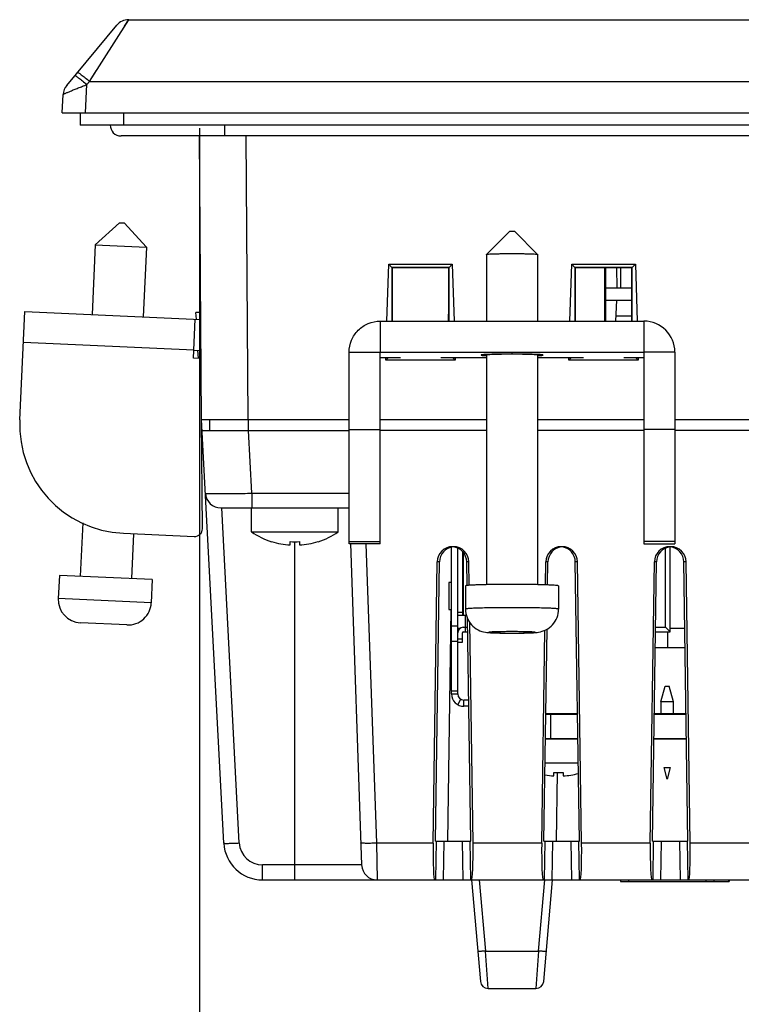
# Model space of a CAD drawing. Header units: millimetres. Extents: x 0 to 1189, y 0 to 841.
# Tile 2 of 44: x 232 to 278, y 245 to 309. Entities that reach past the tile are written whole.
import ezdxf

# ---------------------------------------------------------------- set-up
doc = ezdxf.new("R2010")
doc.units = ezdxf.units.MM
doc.header["$LTSCALE"] = 65.395
doc.header["$PDMODE"] = 3
doc.header["$PDSIZE"] = 8
doc.layers.get('0').update_dxf_attribs({"linetype": 'CONTINUOUS'})
doc.layers.get('Defpoints').update_dxf_attribs({"linetype": 'CONTINUOUS'})
for name, color, linetype in [('CLAMP-RX-SHAPE', 7, 'CONTINUOUS'), ('FRONT_CASE-RW07-SHAPE', 7, 'CONTINUOUS'), ('ISO7045-M3X4-4_8-SHAPE', 7, 'CONTINUOUS'), ('ISO7045-M3X8-4_8-SHAPE', 7, 'CONTINUOUS'), ('LCD_BRACKET-RW07_V2-SHAPE', 7, 'CONTINUOUS'), ('PCB-FRONT_USB_10E-SHAPE', 7, 'CONTINUOUS'), ('REAR_CASE_IO07-SHAPE', 7, 'CONTINUOUS'), ('SEAL_GASKET_RW07-SHAPE', 7, 'CONTINUOUS'), ('SIDE_CONN_GUIDE-RW07-SHAPE', 7, 'CONTINUOUS'), ('SUB_PCB-IO07-SHAPE', 7, 'CONTINUOUS'), ('TB_10P_3_5MM_TIANLI-SHAPE', 7, 'CONTINUOUS'), ('USB-1001-008-01001_CNC-SHAPE', 7, 'CONTINUOUS'), ('XRJM-S-01-8-8-X-SHAPE', 7, 'CONTINUOUS'), ('메뉴얼_220509-DIM', 7, 'CONTINUOUS')]:
    doc.layers.add(name, color=color, linetype=linetype)
doc.styles.get("Standard").update_dxf_attribs({"font": 'GOTHIC.TTF'})
doc.dimstyles.new('DIMSTYLE_1', dxfattribs={"dimtxt": 8, "dimasz": 3.5, "dimexe": 1.5, "dimexo": 1, "dimgap": 2, "dimtad": 1, "dimdec": 5, "dimdsep": 46, "dimtxsty": 'STANDARD', "dimblk": '_FILLED', "dimblk1": '_FILLED', "dimblk2": '_FILLED', "dimcen": 0.09, "dimadec": 5, "dimazin": 2, "dimtp": 0.5, "dimtm": 0.5, "dimtfac": 1, "dimtdec": 5, "dimtofl": 0, "dimtmove": 0, "dimatfit": 3, "dimldrblk": '_FILLED', "dimfxl": 1, "dimtolj": 1, "dimarcsym": 0})

# ---------------------------------------------------------------- blocks, each defined once
blk = doc.blocks.new('_FILLED')
at = {"color": 0, "linetype": 'ByBlock'}
blk.add_solid([(0, 0), (-1, 0.214), (-1, -0.214)], dxfattribs=at)
blk = doc.blocks.new('*D6')
at = {"layer": 'Defpoints', "color": 0, "linetype": 'Continuous'}
for p in [(243.192, 302.544), (437.498, 302.544), (437.498, 207.583)]:
    blk.add_point(p, dxfattribs=at)
at = {"layer": '메뉴얼_220509-DIM', "color": 0, "linetype": 'Continuous', "lineweight": -2}
for p, q in [((243.192, 301.544), (243.192, 206.083)), ((437.498, 301.544), (437.498, 206.083)), ((246.692, 207.583), (433.998, 207.583))]:
    blk.add_line(p, q, dxfattribs=at)
at = {"layer": '메뉴얼_220509-DIM', "color": 0, "linetype": 'Continuous', "lineweight": -2, "xscale": 3.5, "yscale": 3.5, "zscale": 3.5, "rotation": 180}
blk.add_blockref('_FILLED', (243.192, 207.583), dxfattribs=at)
at = {"layer": '메뉴얼_220509-DIM', "color": 0, "linetype": 'Continuous', "lineweight": -2, "xscale": 3.5, "yscale": 3.5, "zscale": 3.5}
blk.add_blockref('_FILLED', (437.498, 207.583), dxfattribs=at)
at = {"layer": '메뉴얼_220509-DIM', "color": 0, "linetype": 'Continuous', "insert": (340.568, 220.249), "char_height": 8, "attachment_point": 2, "line_spacing_factor": 0.9}
blk.add_mtext('\\A1;196', dxfattribs=at)

msp = doc.modelspace()

# ---------------------------------------------------------------- linework, layer by layer
at = {"layer": 'CLAMP-RX-SHAPE', "color": 7, "linetype": 'Continuous'}
for p, q in [((238.043737, 295.441671), (236.477236, 294.011259)), ((238.044264, 295.441647), (238.3429, 295.428086)), ((238.343428, 295.428062), (239.773839, 293.861562)), ((263.194717, 294.903476), (261.695458, 293.405697)), ((263.494569, 294.903476), (264.993828, 293.405697)), ((236.477236, 294.011259), (236.273103, 289.515892)), ((236.477236, 294.011259), (239.773839, 293.861562)), ((239.773839, 293.861562), (239.569706, 289.366194)), ((261.694643, 293.404068), (261.695458, 293.405697)), ((261.694643, 293.404068), (261.694643, 289.094753)), ((264.993828, 293.405697), (264.994643, 293.404068)), ((264.994643, 293.404068), (264.994643, 289.094753)), ((231.61004, 282.720427), (231.927581, 289.713221)), ((231.927581, 289.713221), (243.284858, 289.19749)), ((242.80285, 286.716802), (242.916257, 289.214228)), ((254.844643, 289.094753), (254.844643, 287.09574)), ((254.844643, 289.094753), (271.844643, 289.094753)), ((271.044643, 289.413704), (270.035632, 289.413704)), ((271.844643, 289.094753), (271.844643, 287.09574)), ((242.825531, 287.216287), (231.836855, 287.71528)), ((242.825531, 287.216287), (243.298839, 287.194794)), ((243.302335, 286.69412), (242.80285, 286.716802)), ((252.844643, 274.73781), (252.844643, 287.09574)), ((252.844643, 287.09574), (254.844643, 287.09574)), ((254.844643, 274.73781), (254.844643, 287.09574)), ((254.844643, 287.09574), (271.844643, 287.09574)), ((254.844643, 286.750221), (256.144643, 286.750221)), ((258.744643, 286.750221), (261.694643, 286.750221)), ((261.694643, 286.907275), (261.694643, 272.092922)), ((263.344643, 286.959103), (263.344643, 287.09574)), ((264.994643, 286.907275), (264.994643, 272.092922)), ((264.994643, 286.750221), (267.944643, 286.750221)), ((270.544643, 286.750221), (271.844643, 286.750221)), ((271.844643, 287.09574), (271.844643, 274.738056)), ((273.844643, 287.09574), (271.844643, 287.09574)), ((273.844643, 287.09574), (273.844643, 274.738056)), ((243.379051, 275.705496), (243.329909, 282.744484)), ((252.844643, 282.098207), (254.844643, 282.098207)), ((273.844643, 282.098207), (271.844643, 282.098207)), ((235.662748, 276.074841), (235.506468, 272.633289)), ((238.285293, 275.410092), (242.856382, 275.20252)), ((238.934624, 275.380606), (238.803071, 272.483591)), ((252.844643, 274.881786), (254.844643, 274.881786)), ((254.844643, 274.73781), (252.844643, 274.73781)), ((273.844643, 274.881786), (271.844643, 274.881786)), ((271.844643, 274.73781), (273.844643, 274.73781)), ((234.157858, 272.694529), (234.089814, 271.196073)), ((240.151681, 272.422351), (234.157858, 272.694529)), ((240.151681, 272.422351), (240.083637, 270.923895)), ((260.344643, 272.014627), (260.344643, 270.515368)), ((266.344643, 272.014627), (266.344643, 270.515368)), ((240.083637, 270.923895), (234.089814, 271.196073)), ((238.517137, 269.493484), (235.520225, 269.629573))]:
    msp.add_line(p, q, dxfattribs=at)
for centre, radius, start, end in [((271.84517, 287.095212), 1.999507, 0.01512494, 90.01511799), ((238.602834, 282.402886), 7, 177.4, 267.4), ((242.879063, 275.702005), 0.5, 267.4, 0.4), ((262.900462, 213.810995), 58.294802, 91.03778153, 91.19278484), ((263.788824, 213.810995), 58.294802, 88.80721516, 88.96221847), ((235.588269, 271.128029), 1.5, 177.4, 267.4), ((238.585181, 270.99194), 1.5, 267.4, 357.4)]:
    msp.add_arc(centre, radius, start, end, dxfattribs=at)
for points, knots in [([(263.194721, 294.903475), (263.197852, 294.906435), (263.215438, 294.903578), (263.244678, 294.908201), (263.291339, 294.90737), (263.344643, 294.908396), (263.397947, 294.90737), (263.444607, 294.908201), (263.473847, 294.903578), (263.491434, 294.906435), (263.494564, 294.903475)], [0, 0, 0, 0, 0.043052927, 0.152354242, 0.31248765, 0.500000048, 0.687512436, 0.847645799, 0.956947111, 1, 1, 1, 1]), ([(261.695472, 293.405697), (261.698706, 293.408878), (261.713436, 293.411648), (261.740393, 293.416765), (261.783419, 293.420955), (261.868202, 293.42783), (262.007742, 293.434873), (262.210564, 293.442155), (262.455337, 293.448084), (262.838035, 293.454216), (263.344643, 293.457047), (263.85125, 293.454216), (264.233948, 293.448084), (264.478721, 293.442155), (264.681544, 293.434873), (264.821083, 293.42783), (264.905867, 293.420955), (264.948893, 293.416766), (264.97585, 293.411648), (264.990579, 293.408878), (264.993814, 293.405697)], [0, 0, 0, 0, 0.004121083, 0.012656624, 0.025633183, 0.042988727, 0.090130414, 0.152357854, 0.227394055, 0.312483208, 0.499999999, 0.68751679, 0.772605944, 0.847642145, 0.909869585, 0.957011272, 0.974366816, 0.987343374, 0.995878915, 1, 1, 1, 1]), ([(252.844643, 287.09574), (252.844643, 287.355767), (252.948689, 287.881526), (253.394004, 288.545773), (254.058576, 288.990794), (254.584497, 289.094753), (254.844643, 289.094753)], [0, 0, 0, 0, 0.249974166, 0.499919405, 0.749911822, 1, 1, 1, 1]), ([(264.994643, 286.907275), (264.994643, 286.910431), (264.979551, 286.914049), (264.959294, 286.918496), (264.917897, 286.923059), (264.86442, 286.927689), (264.795037, 286.932149), (264.675987, 286.938279), (264.496385, 286.944821), (264.249606, 286.95099), (263.967966, 286.955616), (263.662419, 286.958458), (263.344643, 286.959432), (263.026867, 286.958458), (262.72132, 286.955616), (262.439679, 286.95099), (262.192901, 286.944821), (262.013298, 286.938279), (261.894249, 286.932149), (261.824866, 286.927689), (261.771389, 286.923059), (261.729992, 286.918496), (261.709735, 286.914049), (261.694643, 286.910431), (261.694643, 286.907275)], [0, 0, 0, 0, 0.00286393, 0.010223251, 0.022204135, 0.038749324, 0.059749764, 0.084975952, 0.147060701, 0.222731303, 0.309008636, 0.402641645, 0.5, 0.597358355, 0.690991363, 0.777268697, 0.852939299, 0.915024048, 0.940250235, 0.961250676, 0.977795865, 0.989776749, 0.99713607, 1, 1, 1, 1]), ([(261.686967, 272.093165), (261.588763, 272.091118), (261.402175, 272.086737), (261.138449, 272.078823), (260.908172, 272.070006), (260.714703, 272.060426), (260.561286, 272.0504), (260.459003, 272.040933), (260.399606, 272.032927), (260.37039, 272.027098), (260.354131, 272.022806), (260.344643, 272.017339), (260.344643, 272.014627)], [0, 0, 0, 0, 0.218569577, 0.415309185, 0.587082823, 0.731398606, 0.846186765, 0.929547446, 0.959128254, 0.980580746, 0.99396578, 1, 1, 1, 1]), ([(264.844643, 272.096235), (264.603471, 272.100609), (263.603516, 272.11288), (262.603334, 272.109997), (261.844643, 272.096235)], [0, 0, 0, 0, 0.241204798, 1, 1, 1, 1]), ([(266.344643, 272.014627), (266.344643, 272.017339), (266.335154, 272.022806), (266.318895, 272.027098), (266.289679, 272.032927), (266.230283, 272.040933), (266.127999, 272.0504), (265.974582, 272.060426), (265.781114, 272.070006), (265.550836, 272.078823), (265.28711, 272.086737), (265.100523, 272.091118), (265.002319, 272.093165)], [0, 0, 0, 0, 0.00603422, 0.019419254, 0.040871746, 0.070452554, 0.153813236, 0.268601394, 0.412917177, 0.584690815, 0.781430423, 1, 1, 1, 1]), ([(266.344643, 270.515368), (266.344643, 270.521095), (266.317296, 270.527734), (266.280453, 270.535784), (266.205172, 270.544095), (266.107898, 270.552471), (265.981765, 270.560588), (265.765305, 270.571741), (265.438784, 270.583617), (264.99004, 270.59487), (264.477994, 270.603249), (263.922419, 270.608436), (263.344643, 270.610193), (262.766867, 270.608436), (262.211292, 270.603249), (261.699246, 270.59487), (261.250502, 270.583617), (260.923981, 270.571741), (260.707521, 270.560588), (260.581387, 270.552471), (260.484114, 270.544095), (260.408833, 270.535784), (260.371989, 270.527734), (260.344643, 270.521095), (260.344643, 270.515368)], [0, 0, 0, 0, 0.002858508, 0.010206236, 0.02218956, 0.038758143, 0.059749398, 0.084954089, 0.147071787, 0.222715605, 0.309013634, 0.4026373, 0.5, 0.5973627, 0.690986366, 0.777284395, 0.852928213, 0.915045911, 0.940250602, 0.961241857, 0.97781044, 0.989793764, 0.997141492, 1, 1, 1, 1]), ([(260.344643, 270.515368), (260.344643, 270.332708), (260.412631, 269.964199), (260.705034, 269.489075), (261.134189, 269.157004), (261.576408, 269.019312), (261.973955, 268.991599), (262.36431, 268.977869), (262.828226, 268.970063), (263.347301, 268.967282), (263.865957, 268.970102), (264.328705, 268.978025), (264.717845, 268.991581), (265.114726, 269.01967), (265.556424, 269.157999), (265.985387, 269.489986), (266.276802, 269.965028), (266.344643, 270.332984), (266.344643, 270.515368)], [0, 0, 0, 0, 0.071203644, 0.142239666, 0.212955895, 0.27792559, 0.319528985, 0.368091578, 0.430217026, 0.500374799, 0.570437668, 0.632400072, 0.680766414, 0.722253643, 0.787279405, 0.857949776, 0.928903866, 1, 1, 1, 1]), ([(264.844643, 269.016108), (264.844643, 269.018972), (264.830961, 269.022282), (264.812547, 269.026312), (264.774918, 269.030466), (264.726288, 269.03466), (264.663216, 269.038716), (264.554987, 269.044294), (264.391727, 269.050232), (264.167362, 269.055857), (263.911331, 269.060046), (263.633539, 269.062645), (263.344643, 269.063516), (263.055746, 269.062645), (262.777955, 269.060046), (262.521924, 269.055857), (262.297559, 269.050232), (262.134299, 269.044294), (262.02607, 269.038716), (261.962997, 269.03466), (261.914368, 269.030466), (261.876738, 269.026312), (261.858325, 269.022282), (261.844643, 269.018972), (261.844643, 269.016108)], [0, 0, 0, 0, 0.002859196, 0.010207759, 0.022185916, 0.038746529, 0.059745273, 0.08495537, 0.147059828, 0.222711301, 0.309008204, 0.402633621, 0.499999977, 0.597366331, 0.690991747, 0.777288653, 0.852940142, 0.915044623, 0.940254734, 0.961253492, 0.977814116, 0.989792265, 0.997140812, 1, 1, 1, 1]), ([(261.844643, 269.016108), (261.844643, 269.013243), (261.858325, 269.009933), (261.876738, 269.005904), (261.914368, 269.001749), (261.962997, 268.997555), (262.02607, 268.993499), (262.134299, 268.987922), (262.297559, 268.981983), (262.521924, 268.976358), (262.777955, 268.972169), (263.055746, 268.969571), (263.344643, 268.9687), (263.633539, 268.969571), (263.911331, 268.972169), (264.167361, 268.976358), (264.391727, 268.981983), (264.554987, 268.987922), (264.663216, 268.993499), (264.726288, 268.997555), (264.774918, 269.001749), (264.812547, 269.005904), (264.830961, 269.009933), (264.844643, 269.013243), (264.844643, 269.016108)], [0, 0, 0, 0, 0.002859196, 0.010207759, 0.022185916, 0.038746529, 0.059745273, 0.08495537, 0.147059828, 0.222711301, 0.309008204, 0.402633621, 0.499999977, 0.597366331, 0.690991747, 0.777288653, 0.852940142, 0.915044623, 0.940254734, 0.961253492, 0.977814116, 0.989792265, 0.997140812, 1, 1, 1, 1])]:
    msp.add_open_spline(points, degree=3, knots=knots, dxfattribs=at)
at = {"layer": 'CLAMP-RX-SHAPE', "color": 2, "linetype": 'Continuous'}
for points, knots in [([(265.344643, 286.907275), (265.341469, 286.908292), (265.336707, 286.909817), (265.330359, 286.911851), (265.325598, 286.913376), (265.320837, 286.914902), (265.316869, 286.916173), (265.313696, 286.917189), (265.311708, 286.917825), (265.310129, 286.918333), (265.308916, 286.918715), (265.307993, 286.919033), (265.30706, 286.919286), (265.306889, 286.919479), (265.304702, 286.91966), (265.302491, 286.919906), (265.299485, 286.920211), (265.295981, 286.920578), (265.291273, 286.921067), (265.285401, 286.921678), (265.275998, 286.922656), (265.264246, 286.923879), (265.250144, 286.925346), (265.236041, 286.926813), (265.224292, 286.928036), (265.214885, 286.929014), (265.207849, 286.929748), (265.201927, 286.930358), (265.197895, 286.930787), (265.195415, 286.93103), (265.194051, 286.931219), (265.190789, 286.931383), (265.187101, 286.93161), (265.180339, 286.932004), (265.17084, 286.932568), (265.159373, 286.933244), (265.144106, 286.934147), (265.125016, 286.935274), (265.10211, 286.936627), (265.079203, 286.937981), (265.060117, 286.939108), (265.044842, 286.94001), (265.033403, 286.940687), (265.023814, 286.94125), (265.017212, 286.941646), (265.013268, 286.94187), (265.010793, 286.942045), (265.006473, 286.94219), (265.001357, 286.942393), (264.992104, 286.942744), (264.979043, 286.943247), (264.963302, 286.943851), (264.942337, 286.944655), (264.916124, 286.945661), (264.884671, 286.946868), (264.853217, 286.948075), (264.827007, 286.949081), (264.806035, 286.949886), (264.790318, 286.95049), (264.77718, 286.950992), (264.768064, 286.951346), (264.762729, 286.951544), (264.759081, 286.951705), (264.754085, 286.951816), (264.747893, 286.951982), (264.736839, 286.952263), (264.721162, 286.95267), (264.7023, 286.953156), (264.677168, 286.953804), (264.645748, 286.954615), (264.608045, 286.955588), (264.570342, 286.956561), (264.538924, 286.957371), (264.513786, 286.95802), (264.494944, 286.958506), (264.479207, 286.95891), (264.468259, 286.959197), (264.461897, 286.959355), (264.457424, 286.959488), (264.451809, 286.959567), (264.444721, 286.959691), (264.43213, 286.9599), (264.414241, 286.960203), (264.392732, 286.960565), (264.364068, 286.961048), (264.328233, 286.961652), (264.285235, 286.962376), (264.242231, 286.9631), (264.199243, 286.963825), (264.163372, 286.964426), (264.138356, 286.964853), (264.123915, 286.965086), (264.113497, 286.965293), (264.1015, 286.965379), (264.086055, 286.965537), (264.058769, 286.965793), (264.019924, 286.96617), (263.973253, 286.966617), (263.911041, 286.967214), (263.848845, 286.967813), (263.794373, 286.968332), (263.767205, 286.968599), (263.751571, 286.96874), (263.740156, 286.968878), (263.727552, 286.968891), (263.711162, 286.968951), (263.682286, 286.969036), (263.641136, 286.969168), (263.591711, 286.969322), (263.525836, 286.969527), (263.459905, 286.969749), (263.394122, 286.969919), (263.344397, 286.970184), (263.296149, 286.969924), (263.231301, 286.969761), (263.166603, 286.969546), (263.101845, 286.96935), (263.053305, 286.969197), (263.012785, 286.969081), (262.980523, 286.968964), (262.955908, 286.968942), (262.932889, 286.968668), (262.901641, 286.96839), (262.847216, 286.967862), (262.784902, 286.967277), (262.722632, 286.966685), (262.67591, 286.966243), (262.637024, 286.965871), (262.60971, 286.965618), (262.594248, 286.965462), (262.582241, 286.965376), (262.5718, 286.965172), (262.557333, 286.96494), (262.53227, 286.964515), (262.496332, 286.963918), (262.453264, 286.963198), (262.41018, 286.962479), (262.3671, 286.961759), (262.331203, 286.961159), (262.302476, 286.96068), (262.280957, 286.960319), (262.262939, 286.960023), (262.248717, 286.959775), (262.237525, 286.95962), (262.22834, 286.959349), (262.215392, 286.959027), (262.199448, 286.958612), (262.180212, 286.958119), (262.1546, 286.95746), (262.122572, 286.956637), (262.084145, 286.955649), (262.045716, 286.954661), (262.01369, 286.953837), (261.988075, 286.953179), (261.968848, 286.952685), (261.952875, 286.952272), (261.941598, 286.951986), (261.935303, 286.951818), (261.930161, 286.951704), (261.926628, 286.951547), (261.921356, 286.951352), (261.912392, 286.951005), (261.89945, 286.950513), (261.883978, 286.94992), (261.863327, 286.949131), (261.837521, 286.948144), (261.806551, 286.94696), (261.775583, 286.945775), (261.749773, 286.944788), (261.729131, 286.943999), (261.713633, 286.943407), (261.70077, 286.942913), (261.691664, 286.942569), (261.686619, 286.942369), (261.682389, 286.942229), (261.679866, 286.942052), (261.675907, 286.941829), (261.669255, 286.941434), (261.659607, 286.940872), (261.648092, 286.940196), (261.632717, 286.939296), (261.613505, 286.938171), (261.590448, 286.93682), (261.567392, 286.935469), (261.548176, 286.934344), (261.53281, 286.933443), (261.521267, 286.932768), (261.511706, 286.932205), (261.5049, 286.931812), (261.501187, 286.931585), (261.497906, 286.931421), (261.496522, 286.931233), (261.494015, 286.93099), (261.489935, 286.930562), (261.483946, 286.929952), (261.476827, 286.929219), (261.467313, 286.928242), (261.455427, 286.92702), (261.441161, 286.925555), (261.426896, 286.924089), (261.415009, 286.922868), (261.405497, 286.921891), (261.399557, 286.92128), (261.394795, 286.920792), (261.39125, 286.920425), (261.38821, 286.92012), (261.385972, 286.919875), (261.383765, 286.919695), (261.383572, 286.919497), (261.382611, 286.91924), (261.381652, 286.918916), (261.380397, 286.918528), (261.37876, 286.918011), (261.376701, 286.917364), (261.373414, 286.916329), (261.369304, 286.915036), (261.364372, 286.913484), (261.359439, 286.911932), (261.352863, 286.909862), (261.347931, 286.90831), (261.344643, 286.907275)], [0, 0, 0, 0, 0.015625, 0.0234375, 0.03125, 0.0390625, 0.046875, 0.05078125, 0.0546875, 0.056640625, 0.05859375, 0.060546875, 0.061523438, 0.0625, 0.063476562, 0.064453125, 0.06640625, 0.068359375, 0.0703125, 0.07421875, 0.078125, 0.0859375, 0.09375, 0.1015625, 0.109375, 0.11328125, 0.1171875, 0.12109375, 0.123046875, 0.124023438, 0.125, 0.125976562, 0.126953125, 0.12890625, 0.1328125, 0.13671875, 0.140625, 0.1484375, 0.15625, 0.1640625, 0.171875, 0.17578125, 0.1796875, 0.18359375, 0.185546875, 0.186523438, 0.1875, 0.188476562, 0.189453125, 0.19140625, 0.1953125, 0.19921875, 0.203125, 0.2109375, 0.21875, 0.2265625, 0.234375, 0.23828125, 0.2421875, 0.24609375, 0.248046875, 0.249023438, 0.25, 0.250976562, 0.251953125, 0.25390625, 0.2578125, 0.26171875, 0.265625, 0.2734375, 0.28125, 0.2890625, 0.296875, 0.30078125, 0.3046875, 0.30859375, 0.310546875, 0.311523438, 0.3125, 0.313476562, 0.314453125, 0.31640625, 0.3203125, 0.32421875, 0.328125, 0.3359375, 0.34375, 0.3515625, 0.359375, 0.3671875, 0.37109375, 0.373046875, 0.375, 0.376953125, 0.37890625, 0.3828125, 0.390625, 0.3984375, 0.40625, 0.421875, 0.4296875, 0.43359375, 0.435546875, 0.4375, 0.439453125, 0.44140625, 0.4453125, 0.453125, 0.4609375, 0.46875, 0.484375, 0.4921875, 0.5, 0.5078125, 0.515625, 0.53125, 0.5390625, 0.546875, 0.5546875, 0.55859375, 0.5625, 0.56640625, 0.5703125, 0.578125, 0.59375, 0.6015625, 0.609375, 0.6171875, 0.62109375, 0.623046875, 0.625, 0.626953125, 0.62890625, 0.6328125, 0.640625, 0.6484375, 0.65625, 0.6640625, 0.671875, 0.67578125, 0.6796875, 0.68359375, 0.685546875, 0.6875, 0.689453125, 0.69140625, 0.6953125, 0.69921875, 0.703125, 0.7109375, 0.71875, 0.7265625, 0.734375, 0.73828125, 0.7421875, 0.74609375, 0.748046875, 0.749023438, 0.75, 0.750976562, 0.751953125, 0.75390625, 0.7578125, 0.76171875, 0.765625, 0.7734375, 0.78125, 0.7890625, 0.796875, 0.80078125, 0.8046875, 0.80859375, 0.810546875, 0.811523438, 0.8125, 0.813476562, 0.814453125, 0.81640625, 0.8203125, 0.82421875, 0.828125, 0.8359375, 0.84375, 0.8515625, 0.859375, 0.86328125, 0.8671875, 0.87109375, 0.873046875, 0.874023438, 0.875, 0.875976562, 0.876953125, 0.87890625, 0.8828125, 0.88671875, 0.890625, 0.8984375, 0.90625, 0.9140625, 0.921875, 0.92578125, 0.9296875, 0.931640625, 0.93359375, 0.935546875, 0.936523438, 0.9375, 0.938476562, 0.939453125, 0.94140625, 0.943359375, 0.9453125, 0.94921875, 0.953125, 0.9609375, 0.96875, 0.9765625, 0.984375, 1, 1, 1, 1]), ([(261.344643, 286.907275), (261.345836, 286.906509), (261.347629, 286.905359), (261.350006, 286.903827), (261.351521, 286.902869), (261.352666, 286.902103), (261.353534, 286.901623), (261.353879, 286.901242), (261.3555, 286.900851), (261.358927, 286.900162), (261.363512, 286.89918), (261.369155, 286.898002), (261.374732, 286.896822), (261.379484, 286.895841), (261.382618, 286.895151), (261.384708, 286.894762), (261.387926, 286.894395), (261.391563, 286.893928), (261.400612, 286.892813), (261.411034, 286.891511), (261.421578, 286.89021), (261.426748, 286.889559), (261.42986, 286.889187), (261.431751, 286.888908), (261.435336, 286.888628), (261.439525, 286.888254), (261.447132, 286.8876), (261.462141, 286.886293), (261.477274, 286.884986), (261.490126, 286.883864), (261.49562, 286.883399), (261.499693, 286.883022), (261.504946, 286.882661), (261.51469, 286.882037), (261.52832, 286.881141), (261.544807, 286.880067), (261.561231, 286.878993), (261.575022, 286.878099), (261.584484, 286.87747), (261.590188, 286.877116), (261.597011, 286.876781), (261.605157, 286.876356), (261.618405, 286.87568), (261.634892, 286.874834), (261.661312, 286.87348), (261.681117, 286.872464), (261.694323, 286.871787)], [0, 0, 0, 0, 0.0625, 0.09375, 0.125, 0.140625, 0.15625, 0.1640625, 0.171875, 0.1875, 0.21875, 0.25, 0.28125, 0.3125, 0.328125, 0.3359375, 0.34375, 0.359375, 0.375, 0.4375, 0.46875, 0.484375, 0.4921875, 0.5, 0.5078125, 0.515625, 0.53125, 0.5625, 0.625, 0.640625, 0.65625, 0.6640625, 0.671875, 0.6875, 0.71875, 0.75, 0.78125, 0.8125, 0.828125, 0.8359375, 0.84375, 0.859375, 0.875, 0.90625, 0.9375, 1, 1, 1, 1]), ([(264.994963, 286.871787), (265.007759, 286.872441), (265.033363, 286.873747), (265.062119, 286.875219), (265.08136, 286.876198), (265.089274, 286.876609), (265.095845, 286.87693), (265.10154, 286.877281), (265.1111, 286.87791), (265.124969, 286.878802), (265.141523, 286.879875), (265.158093, 286.880947), (265.17054, 286.881751), (265.1788, 286.882287), (265.182999, 286.882555), (265.18693, 286.882823), (265.190895, 286.883184), (265.196287, 286.883634), (265.208866, 286.884714), (265.223685, 286.885973), (265.238392, 286.887234), (265.245828, 286.887863), (265.249951, 286.888225), (265.253399, 286.888489), (265.255488, 286.888784), (265.258747, 286.889166), (265.264228, 286.889841), (265.275358, 286.891186), (265.286376, 286.892533), (265.295941, 286.893686), (265.299778, 286.894168), (265.303192, 286.894551), (265.30535, 286.894942), (265.308542, 286.89563), (265.31341, 286.896612), (265.319112, 286.89779), (265.324884, 286.898968), (265.329575, 286.89995), (265.333077, 286.900637), (265.33474, 286.90103), (265.335127, 286.901428), (265.336048, 286.901923), (265.337278, 286.902716), (265.338899, 286.903707), (265.341445, 286.905293), (265.343365, 286.906482), (265.344643, 286.907275)], [0, 0, 0, 0, 0.0625, 0.125, 0.140625, 0.15625, 0.1640625, 0.171875, 0.1875, 0.21875, 0.25, 0.28125, 0.3125, 0.3203125, 0.328125, 0.3359375, 0.34375, 0.359375, 0.375, 0.4375, 0.46875, 0.484375, 0.4921875, 0.5, 0.5078125, 0.515625, 0.53125, 0.5625, 0.625, 0.640625, 0.65625, 0.6640625, 0.671875, 0.6875, 0.71875, 0.75, 0.78125, 0.8125, 0.828125, 0.8359375, 0.84375, 0.859375, 0.875, 0.90625, 0.9375, 1, 1, 1, 1])]:
    msp.add_open_spline(points, degree=3, knots=knots, dxfattribs=at)
at = {"layer": 'FRONT_CASE-RW07-SHAPE', "color": 7, "linetype": 'Continuous'}
for p, q in [((234.635823, 304.305982), (237.859206, 308.183723)), ((236.107419, 304.564295), (238.628214, 308.544484)), ((238.628214, 308.544484), (442.061072, 308.544484)), ((235.842587, 302.544484), (235.937743, 304.360175)), ((235.937743, 304.360175), (236.107419, 304.564295)), ((236.107419, 304.564295), (444.581867, 304.564295)), ((234.344643, 302.544484), (234.406201, 303.719078)), ((234.344643, 302.544484), (446.344643, 302.544484)), ((243.329909, 282.744484), (243.202149, 301.044484)), ((246.329544, 282.744484), (246.201783, 301.044484)), ((255.280884, 289.094753), (255.394688, 292.766361)), ((255.582032, 292.579029), (255.394688, 292.766361)), ((255.394688, 292.766361), (259.494597, 292.766361)), ((255.582032, 292.579029), (259.307254, 292.579029)), ((255.582032, 292.579029), (255.610586, 292.578538)), ((255.613985, 289.094753), (255.610586, 292.578538)), ((255.610586, 292.578538), (255.644643, 292.544484)), ((255.644643, 289.094753), (255.644643, 292.544484)), ((259.244643, 292.544484), (255.644643, 292.544484)), ((259.278699, 292.578538), (259.244643, 292.544484)), ((259.244643, 292.544484), (259.244643, 289.094753)), ((259.278699, 292.578538), (259.2753, 289.094753)), ((259.278699, 292.578538), (259.307254, 292.579029)), ((259.307254, 292.579029), (259.494597, 292.766361)), ((259.494597, 292.766361), (259.608402, 289.094753)), ((267.080884, 289.094753), (267.194688, 292.766361)), ((267.382032, 292.579029), (267.194688, 292.766361)), ((267.194688, 292.766361), (271.294597, 292.766361)), ((267.382032, 292.579029), (271.107254, 292.579029)), ((267.382032, 292.579029), (267.410586, 292.578538)), ((267.413985, 289.094753), (267.410586, 292.578538)), ((267.410586, 292.578538), (267.444643, 292.544484)), ((267.444643, 289.094753), (267.444643, 292.544484)), ((271.044643, 292.544484), (267.444643, 292.544484)), ((270.113703, 291.244484), (270.107153, 292.544484)), ((270.344643, 292.544484), (270.344643, 291.244484)), ((271.078699, 292.578538), (271.044643, 292.544484)), ((271.044643, 292.544484), (271.044643, 289.094753)), ((271.078699, 292.578538), (271.0753, 289.094753)), ((271.078699, 292.578538), (271.107254, 292.579029)), ((271.107254, 292.579029), (271.294597, 292.766361)), ((271.294597, 292.766361), (271.408402, 289.094753)), ((269.344643, 291.244484), (271.044643, 291.244484)), ((259.244643, 290.045705), (259.236344, 289.094753)), ((255.202767, 286.574519), (255.208213, 286.750221)), ((255.378459, 286.750221), (255.202767, 286.574519)), ((259.686519, 286.574519), (255.202767, 286.574519)), ((259.510827, 286.750221), (259.686519, 286.574519)), ((259.681073, 286.750221), (259.686519, 286.574519)), ((267.002767, 286.574519), (267.008213, 286.750221)), ((267.178459, 286.750221), (267.002767, 286.574519)), ((271.486519, 286.574519), (267.002767, 286.574519)), ((271.310827, 286.750221), (271.486519, 286.574519)), ((271.481073, 286.750221), (271.486519, 286.574519)), ((243.329909, 282.744484), (252.844643, 282.744484)), ((243.866594, 282.044484), (243.860486, 282.744484)), ((246.362483, 282.044484), (246.362483, 282.744484)), ((254.844643, 282.744484), (261.694643, 282.744484)), ((264.994643, 282.744484), (271.844643, 282.744484)), ((273.844643, 282.744484), (298.53191, 282.744484))]:
    msp.add_line(p, q, dxfattribs=at)
for points in [[(238.367844, 308.13338), (238.44451, 308.254412), (238.560694, 308.438222)], [(236.107419, 304.564295), (236.322577, 304.903006), (236.53259, 305.23561)]]:
    msp.add_lwpolyline(points, dxfattribs=at)
for centre, start, end in [((238.628214, 307.544484), 90, 140.26484723), ((235.40483, 303.666742), 140.26484723, 176.99999835)]:
    msp.add_arc(centre, 1, start, end, dxfattribs=at)
for points, knots in [([(235.168736, 304.947078), (235.170019, 304.948622), (235.178477, 304.946056), (235.189962, 304.940292), (235.210612, 304.928006), (235.250191, 304.901771), (235.315672, 304.854825), (235.410008, 304.783824), (235.524034, 304.69529), (235.702935, 304.553163), (235.842195, 304.439382), (235.937743, 304.360175)], [0, 0, 0, 0, 0.006210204, 0.020973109, 0.044853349, 0.077768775, 0.169492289, 0.29293849, 0.443627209, 0.615972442, 1, 1, 1, 1]), ([(235.338411, 305.151198), (235.339694, 305.152742), (235.348152, 305.150176), (235.359638, 305.144412), (235.380287, 305.132126), (235.419867, 305.105891), (235.485347, 305.058945), (235.579683, 304.987944), (235.69371, 304.89941), (235.87261, 304.757283), (236.01187, 304.643502), (236.107419, 304.564295)], [0, 0, 0, 0, 0.006210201, 0.020973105, 0.044853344, 0.077768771, 0.169492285, 0.292938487, 0.443627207, 0.615972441, 1, 1, 1, 1]), ([(234.406201, 303.719078), (234.406396, 303.723047), (234.420736, 303.730896), (234.442428, 303.745109), (234.483746, 303.76514), (234.537581, 303.790872), (234.606225, 303.821568), (234.721765, 303.871906), (234.892475, 303.944015), (235.122877, 304.038653), (235.380087, 304.142107), (235.654596, 304.250392), (235.842551, 304.323218), (235.937743, 304.360175)], [0, 0, 0, 0, 0.007171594, 0.024206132, 0.051164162, 0.087597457, 0.132940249, 0.186503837, 0.315261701, 0.467332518, 0.636151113, 0.815675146, 1, 1, 1, 1])]:
    msp.add_open_spline(points, degree=3, knots=knots, dxfattribs=at)
at = {"layer": 'ISO7045-M3X4-4_8-SHAPE', "color": 7, "linetype": 'Continuous'}
for p, q in [((265.47487, 260.593012), (267.614415, 260.593012)), ((266.044643, 259.753508), (266.044643, 259.975223)), ((266.644643, 259.975223), (266.644643, 259.753508))]:
    msp.add_line(p, q, dxfattribs=at)
for radius, start, end in [(4.990992, 259.83435006, 266.55397131), (4.769696, 266.39388186, 273.60611814), (4.990992, 273.44602869, 284.85187079)]:
    msp.add_arc((266.344643, 264.735475), radius, start, end, dxfattribs=at)
at = {"layer": 'ISO7045-M3X8-4_8-SHAPE', "color": 7, "linetype": 'Continuous'}
for p, q in [((246.544643, 275.493012), (246.544643, 277.044484)), ((252.144643, 275.493012), (252.144643, 277.044484)), ((246.544643, 275.493012), (252.144643, 275.493012)), ((247.844643, 274.865779), (247.844643, 274.875223)), ((249.044643, 274.653508), (249.044643, 274.875223)), ((249.644643, 274.875223), (249.644643, 274.653508)), ((250.844643, 274.875223), (250.844643, 274.865779))]:
    msp.add_line(p, q, dxfattribs=at)
for radius, start, end in [(5, 235.94420226, 252.54239688), (5, 287.45760312, 304.05579774), (4.990992, 252.5098725, 266.55397131), (4.769696, 266.39388186, 273.60611814), (4.990992, 273.44602869, 287.4901275)]:
    msp.add_arc((249.344643, 279.635475), radius, start, end, dxfattribs=at)
at = {"layer": 'LCD_BRACKET-RW07_V2-SHAPE', "color": 7, "linetype": 'Continuous'}
for p, q in [((269.344643, 290.444484), (271.044643, 290.444484)), ((270.071628, 290.444484), (270.024494, 289.094753))]:
    msp.add_line(p, q, dxfattribs=at)
at = {"layer": 'PCB-FRONT_USB_10E-SHAPE', "color": 4, "linetype": 'Continuous', "const_width": 0.148625}
msp.add_lwpolyline([(269.344643, 292.544484), (269.344643, 289.094753)], dxfattribs=at)
at = {"layer": 'REAR_CASE_IO07-SHAPE', "color": 7, "linetype": 'Continuous'}
for p, q in [((242.99064, 289.218126), (242.968295, 289.644484)), ((243.281737, 289.644484), (242.968295, 289.644484)), ((243.122489, 286.702287), (243.096196, 287.203996)), ((244.762258, 255.413644), (243.329909, 282.744484)), ((243.366594, 282.044484), (252.844643, 282.044484)), ((246.574857, 277.992148), (246.362483, 282.044484)), ((261.694643, 282.044484), (254.844643, 282.044484)), ((271.844643, 282.044484), (264.994643, 282.044484)), ((298.243234, 282.044484), (273.844643, 282.044484)), ((246.574857, 277.992148), (246.574857, 277.044484)), ((246.574857, 277.992148), (252.844643, 277.992148)), ((244.577598, 277.044484), (252.84592, 277.044484)), ((245.760887, 255.43108), (244.628177, 277.044484)), ((249.344643, 253.044484), (249.344643, 274.865774)), ((252.925095, 274.74062), (253.649039, 254.009584)), ((253.923976, 274.73781), (254.59879, 255.413644)), ((259.56798, 274.544484), (259.521306, 274.544484)), ((266.56798, 274.544484), (266.521306, 274.544484)), ((273.56798, 274.544484), (273.521306, 274.544484)), ((258.258929, 255.413644), (258.522774, 273.561936)), ((258.401473, 255.544484), (258.663417, 273.561936)), ((258.663417, 273.561936), (258.522774, 273.561936)), ((260.448028, 272.037743), (260.425869, 273.561936)), ((260.566511, 273.561936), (260.425869, 273.561936)), ((260.588477, 272.051073), (260.566511, 273.561936)), ((265.501224, 272.079628), (265.522774, 273.561936)), ((265.663417, 273.561936), (265.522774, 273.561936)), ((265.641802, 272.075229), (265.663417, 273.561936)), ((267.687813, 255.544484), (267.425869, 273.561936)), ((267.566511, 273.561936), (267.425869, 273.561936)), ((267.830357, 255.413644), (267.566511, 273.561936)), ((272.258929, 255.413644), (272.522774, 273.561936)), ((272.401473, 255.544484), (272.663417, 273.561936)), ((272.663417, 273.561936), (272.522774, 273.561936)), ((274.687813, 255.544484), (274.425869, 273.561936)), ((274.566511, 273.561936), (274.425869, 273.561936)), ((274.830357, 255.413644), (274.566511, 273.561936)), ((259.201473, 255.544484), (259.418676, 270.484484)), ((260.687813, 255.544484), (260.479053, 269.903745)), ((260.830357, 255.413644), (260.62345, 269.645452)), ((265.258929, 255.413644), (265.458574, 269.146005)), ((265.401473, 255.544484), (265.600288, 269.219735)), ((273.383202, 268.044484), (273.39774, 269.044484)), ((272.583202, 268.044484), (274.506083, 268.044484)), ((266.201473, 255.544484), (266.265763, 259.966603)), ((254.59879, 255.413644), (254.64843, 253.044484)), ((258.258929, 255.413644), (254.59879, 255.413644)), ((258.401473, 255.544484), (260.687813, 255.544484)), ((258.454595, 255.544484), (258.41334, 253.044484)), ((258.953732, 255.544484), (258.912477, 253.044484)), ((260.135554, 255.544484), (260.176809, 253.044484)), ((260.63469, 255.544484), (260.675945, 253.044484)), ((265.258929, 255.413644), (260.830357, 255.413644)), ((265.401473, 255.544484), (267.687813, 255.544484)), ((265.454595, 255.544484), (265.41334, 253.044484)), ((265.953732, 255.544484), (265.912477, 253.044484)), ((267.135554, 255.544484), (267.176809, 253.044484)), ((267.63469, 255.544484), (267.675945, 253.044484)), ((272.258929, 255.413644), (267.830357, 255.413644)), ((272.401473, 255.544484), (274.687813, 255.544484)), ((272.454595, 255.544484), (272.41334, 253.044484)), ((272.953732, 255.544484), (272.912477, 253.044484)), ((274.135554, 255.544484), (274.176809, 253.044484)), ((274.63469, 255.544484), (274.675945, 253.044484)), ((279.258929, 255.413644), (274.830357, 255.413644)), ((247.258831, 253.044484), (247.258831, 254.009584)), ((253.649039, 254.009584), (247.258831, 254.009584)), ((247.258831, 253.044484), (433.430454, 253.044484)), ((260.732222, 253.044484), (261.304711, 246.500906)), ((261.232605, 253.044484), (261.633938, 248.457235)), ((265.055348, 248.457235), (265.45668, 253.044484)), ((265.384575, 246.500906), (265.957063, 253.044484)), ((261.802808, 246.044484), (261.633938, 248.457235)), ((261.633938, 248.457235), (265.055348, 248.457235)), ((265.055348, 248.457235), (264.886477, 246.044484)), ((261.802808, 246.044484), (264.886477, 246.044484))]:
    msp.add_line(p, q, dxfattribs=at)
for centre, radius, start, end in [((244.577598, 278.044484), 1, 183, 270), ((247.258831, 255.544484), 2.5, 183, 270), ((247.258832, 255.509584), 1.5, 183.00001139, 269.99998861), ((254.64843, 254.044484), 1, 182, 270), ((261.802808, 246.544484), 0.5, 185, 270), ((264.886477, 246.544484), 0.5, 270, 355)]:
    msp.add_arc(centre, radius, start, end, dxfattribs=at)
for centre, major_axis, ratio, start_param, end_param in [((259.52425, 273.544484), (0.860428, -0.514382), 0.996668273, 2.11108349, 3.664426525), ((259.664892, 273.544484), (0.860428, -0.514382), 0.996668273, 8.511679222, 9.947611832), ((259.424393, 273.544484), (0.860428, 0.514382), 0.996668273, 5.760351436, 7.196284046), ((259.565035, 273.544484), (0.860428, 0.514382), 0.996668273, -0.522833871, 1.030509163), ((266.52425, 273.544484), (0.860428, -0.514382), 0.996668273, 2.11108349, 3.664426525), ((266.664892, 273.544484), (0.860428, -0.514382), 0.996668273, 8.511679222, 9.947611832), ((266.424393, 273.544484), (0.860428, 0.514382), 0.996668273, 5.760351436, 7.196284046), ((266.565035, 273.544484), (0.860428, 0.514382), 0.996668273, -0.522833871, 1.030509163), ((273.52425, 273.544484), (0.860428, -0.514382), 0.996668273, 2.11108349, 3.664426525), ((273.664892, 273.544484), (0.860428, -0.514382), 0.996668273, 8.511679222, 9.947611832), ((273.424393, 273.544484), (0.860428, 0.514382), 0.996668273, 5.760351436, 7.196284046), ((273.565035, 273.544484), (0.860428, 0.514382), 0.996668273, -0.522833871, 1.030509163), ((258.401473, 255.544484), (0.043845, 2.499999), 0.056162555, -4.659044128, -3.140607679), ((260.687813, 255.544484), (-0.043845, 2.499999), 0.056162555, -3.142577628, -1.624141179), ((265.401473, 255.544484), (0.043845, 2.499999), 0.056162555, -4.659044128, -3.140607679), ((267.687813, 255.544484), (-0.043845, 2.499999), 0.056162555, -3.142577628, -1.624141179), ((272.401473, 255.544484), (0.043845, 2.499999), 0.056162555, -4.659044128, -3.140607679), ((274.687813, 255.544484), (-0.043845, 2.499999), 0.056162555, -3.142577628, -1.624141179)]:
    msp.add_ellipse(centre, major_axis=major_axis, ratio=ratio, start_param=start_param, end_param=end_param, dxfattribs=at)
for points, knots in [([(243.578968, 277.992148), (243.579048, 277.990651), (243.585757, 277.988776), (243.595367, 277.986797), (243.614318, 277.984705), (243.652101, 277.981716), (243.717776, 277.978673), (243.816413, 277.975756), (243.941817, 277.97345), (244.092457, 277.971773), (244.267016, 277.970768), (244.542458, 277.970332), (244.932135, 277.971728), (245.443295, 277.975974), (245.997981, 277.982762), (246.380062, 277.988755), (246.574857, 277.992148)], [0, 0, 0, 0, 0.001499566, 0.005229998, 0.01130998, 0.019750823, 0.043654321, 0.076736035, 0.11868897, 0.169117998, 0.227537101, 0.293392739, 0.44479841, 0.617545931, 0.805008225, 1, 1, 1, 1]), ([(244.762258, 255.413644), (244.762361, 255.41168), (244.771359, 255.409417), (244.784028, 255.407314), (244.809068, 255.405433), (244.858219, 255.403421), (244.941963, 255.4028), (245.064371, 255.404209), (245.213768, 255.407889), (245.448942, 255.41592), (245.633675, 255.424421), (245.760887, 255.43108)], [0, 0, 0, 0, 0.005896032, 0.020644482, 0.044649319, 0.077786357, 0.170137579, 0.294288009, 0.445528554, 0.618012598, 1, 1, 1, 1]), ([(254.59879, 255.413644), (254.471478, 255.40921), (254.286621, 255.404518), (254.051174, 255.402752), (253.901879, 255.403724), (253.778697, 255.407042), (253.688296, 255.411868), (253.631614, 255.418441), (253.607454, 255.424141), (253.599481, 255.42874), (253.599399, 255.43108)], [0, 0, 0, 0, 0.381020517, 0.553100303, 0.704030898, 0.828003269, 0.920362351, 0.977810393, 0.992997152, 1, 1, 1, 1]), ([(261.633938, 248.457235), (261.570546, 248.451695), (261.478397, 248.44419), (261.36135, 248.436186), (261.286408, 248.431498), (261.226619, 248.429349), (261.177783, 248.426427), (261.155517, 248.429807), (261.136136, 248.427732), (261.13584, 248.431107)], [0, 0, 0, 0, 0.382222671, 0.554770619, 0.705985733, 0.830185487, 0.922542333, 0.979654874, 1, 1, 1, 1]), ([(265.553445, 248.431107), (265.55315, 248.427732), (265.533768, 248.429807), (265.511502, 248.426427), (265.462667, 248.429349), (265.402878, 248.431498), (265.327936, 248.436186), (265.210888, 248.44419), (265.11874, 248.451695), (265.055348, 248.457235)], [0, 0, 0, 0, 0.020345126, 0.077457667, 0.169814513, 0.294014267, 0.445229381, 0.617777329, 1, 1, 1, 1])]:
    msp.add_open_spline(points, degree=3, knots=knots, dxfattribs=at)
at = {"layer": 'SEAL_GASKET_RW07-SHAPE', "color": 7, "linetype": 'Continuous'}
for p, q in [((235.506834, 302.544484), (235.506834, 301.744484)), ((238.305463, 302.544484), (238.305463, 301.744484)), ((440.182452, 301.744484), (235.506834, 301.744484)), ((244.834161, 301.044484), (244.834161, 301.744484)), ((437.373512, 301.044484), (238.134161, 301.044484))]:
    msp.add_line(p, q, dxfattribs=at)
msp.add_arc((238.134161, 301.744484), 0.7, 180, 270, dxfattribs=at)
at = {"layer": 'SIDE_CONN_GUIDE-RW07-SHAPE', "color": 7, "linetype": 'Continuous'}
for p, q in [((259.444643, 265.044484), (259.444643, 274.519668)), ((259.844643, 265.044484), (259.844643, 274.451516)), ((259.844643, 269.421441), (259.444643, 269.421441)), ((259.844643, 268.421441), (259.444643, 268.421441)), ((259.444643, 265.244484), (259.844643, 265.244484)), ((259.444643, 265.044484), (259.844643, 265.044484)), ((259.844643, 264.351663), (260.044643, 264.698073)), ((260.244643, 264.244484), (260.244643, 264.644484)), ((260.555514, 264.644484), (260.244643, 264.644484)), ((260.561329, 264.244484), (260.244643, 264.244484))]:
    msp.add_line(p, q, dxfattribs=at)
for radius in [0.8, 0.4]:
    msp.add_arc((260.244643, 265.044484), radius, 180, 270, dxfattribs=at)
at = {"layer": 'SUB_PCB-IO07-SHAPE', "color": 7, "linetype": 'Continuous'}
msp.add_line((265.844643, 262.144484), (265.844643, 263.744484), dxfattribs=at)
at = {"layer": 'SUB_PCB-IO07-SHAPE', "color": 4, "linetype": 'Continuous', "const_width": 0.1189}
for points in [[(265.520687, 263.744484), (267.568598, 263.744484)], [(274.568598, 263.744484), (272.520687, 263.744484)], [(265.497426, 262.144484), (267.59186, 262.144484)], [(274.59186, 262.144484), (272.497426, 262.144484)]]:
    msp.add_lwpolyline(points, dxfattribs=at)
at = {"layer": 'TB_10P_3_5MM_TIANLI-SHAPE', "color": 7, "linetype": 'Continuous'}
for p, q in [((272.944839, 264.544484), (273.212788, 265.544484)), ((273.212788, 265.544484), (273.47689, 265.544484)), ((273.744839, 264.544484), (273.47689, 265.544484)), ((272.944839, 264.544484), (272.944839, 263.744484)), ((273.744839, 264.544484), (272.944839, 264.544484)), ((273.744839, 263.744484), (273.744839, 264.544484)), ((273.344367, 259.544485), (273.143405, 260.294485)), ((273.143405, 260.294485), (273.545329, 260.294485)), ((273.545329, 260.294485), (273.344367, 259.544485)), ((270.344839, 253.044484), (270.344839, 252.944484)), ((270.344839, 252.944484), (277.344839, 252.944484)), ((270.844805, 253.044484), (270.844805, 252.944484)), ((275.844805, 253.044484), (275.844805, 252.944484)), ((276.344839, 253.044484), (276.344839, 252.944484)), ((277.344839, 253.044484), (277.344839, 252.944484))]:
    msp.add_line(p, q, dxfattribs=at)
msp.add_arc((277.244839, 253.044484), 0.1, 270, 360, dxfattribs=at)
at = {"layer": 'USB-1001-008-01001_CNC-SHAPE', "color": 7, "linetype": 'Continuous'}
for p, q in [((273.244643, 269.344484), (273.244643, 274.451516)), ((273.544643, 269.044484), (273.544643, 274.537599)), ((260.144643, 274.239382), (260.144643, 270.094484)), ((260.194643, 274.183357), (260.194643, 270.094484)), ((260.144643, 270.294484), (259.844643, 270.294484)), ((260.344643, 270.094484), (259.844643, 270.094484)), ((260.344643, 269.044484), (260.344643, 270.094484)), ((260.194643, 269.344484), (260.487184, 269.344484)), ((272.602102, 269.344484), (273.244643, 269.344484)), ((273.244643, 269.344484), (273.544643, 269.044484)), ((260.144643, 268.394484), (260.144643, 268.994484)), ((260.194643, 269.044484), (260.491545, 269.044484)), ((272.59774, 269.044484), (273.544643, 269.044484)), ((259.844643, 268.594484), (260.144643, 268.594484)), ((259.844643, 268.394484), (260.144643, 268.394484))]:
    msp.add_line(p, q, dxfattribs=at)
msp.add_lwpolyline([(273.495415, 269.093745), (273.535409, 269.053718), (273.541873, 269.046906), (273.544643, 269.044484)], dxfattribs=at)
for radius in [0.35, 0.05]:
    msp.add_arc((260.194643, 268.994484), radius, 90, 180, dxfattribs=at)
at = {"layer": 'XRJM-S-01-8-8-X-SHAPE', "color": 7, "linetype": 'Continuous'}
for p, q in [((259.264643, 272.234484), (259.264643, 270.484484)), ((259.444643, 272.234484), (259.264643, 272.234484)), ((259.264643, 270.484484), (259.444643, 270.484484)), ((259.844643, 269.284484), (259.967915, 269.259649)), ((259.844643, 269.284484), (260.000123, 269.284484)), ((273.544643, 269.284484), (274.488056, 269.284484))]:
    msp.add_line(p, q, dxfattribs=at)

# ---------------------------------------------------------------- dimensions: what is measured, and where the dimension line sits
at = {"layer": '메뉴얼_220509-DIM', "linetype": 'Continuous'}
dim = msp.add_linear_dim(base=(437.497609, 207.582688), p1=(243.191677, 302.544484), p2=(437.497609, 302.544484), text='196', dimstyle='DIMSTYLE_1', dxfattribs=at)
dim.commit()
dim.dimension.update_dxf_attribs({"geometry": '*D6', "text_midpoint": (340.568146, 207.582688), "dimtype": 160})

doc.saveas('drawing.dxf')
